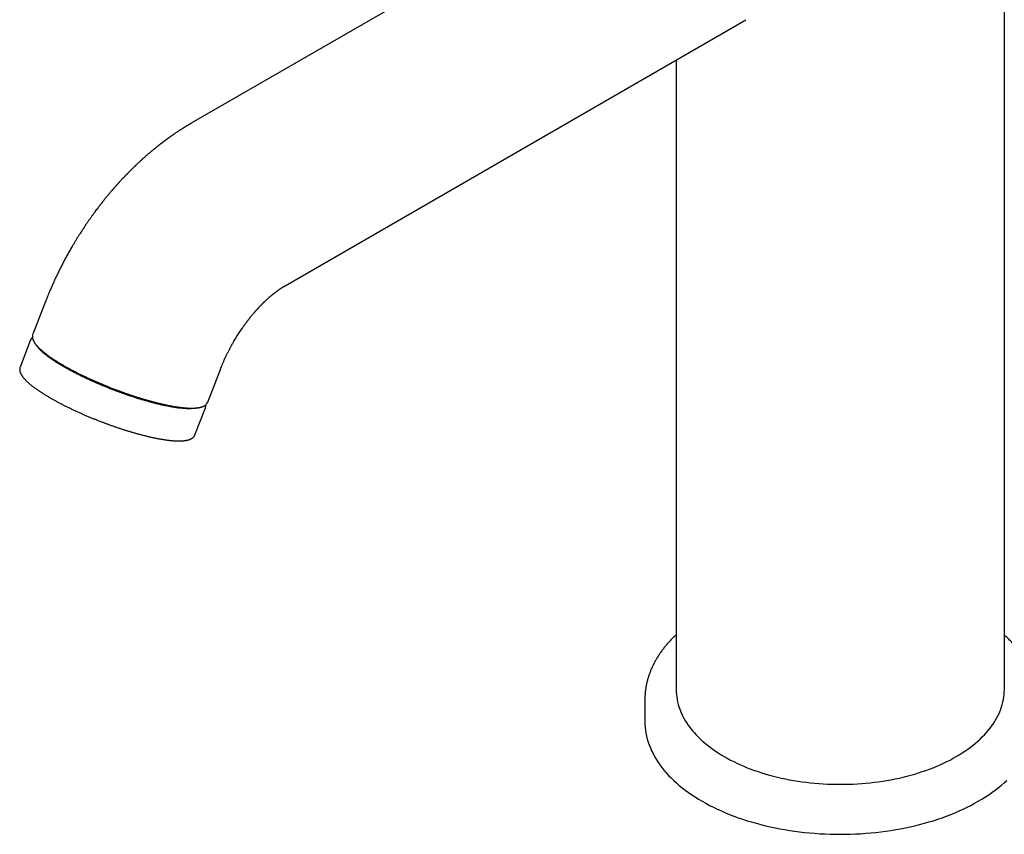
# Model space of a CAD drawing. Header units: millimetres. Extents: x 8 to 677, y 12 to 772.
# Tile 2 of 77: x 473 to 599, y 169 to 273. Entities that reach past the tile are written whole.
import ezdxf

# ---------------------------------------------------------------- set-up
doc = ezdxf.new("R2010")
doc.units = ezdxf.units.MM

msp = doc.modelspace()

# ---------------------------------------------------------------- linework, layer by layer
at = {"color": 7, "linetype": 'Continuous', "lineweight": 30}
for p, q in [((599.1, 187.04), (599.1, 317.28)), ((554, 293.55), (495.03, 259.5)), ((507.03, 238.72), (566, 272.76)), ((557.1, 267.62), (557.1, 187.04)), ((476.37, 236.69), (474.75, 232.51)), ((474.75, 232.51), (474.75, 232.51)), ((474.47, 231.78), (473.13, 228.32)), ((497.13, 223.83), (498.75, 228.01)), ((495.5, 219.64), (496.84, 223.1)), ((553.1, 185.82), (553.1, 182.96))]:
    msp.add_line(p, q, dxfattribs=at)
at = {"color": 7, "linetype": 'Continuous', "lineweight": 30, "flags": 128}
for points in [[(557.1, 187.04), (557.1, 186.72), (557.12, 186.41), (557.16, 186.09), (557.21, 185.77), (557.28, 185.46), (557.35, 185.14), (557.45, 184.83), (557.56, 184.52), (557.68, 184.21), (557.81, 183.9), (557.96, 183.6), (558.12, 183.29), (558.3, 182.99), (558.49, 182.7), (558.69, 182.4), (558.91, 182.11), (559.14, 181.82), (559.38, 181.54), (559.64, 181.26), (559.91, 180.98), (560.19, 180.71), (560.48, 180.44), (560.79, 180.17), (561.11, 179.91), (561.44, 179.66), (561.78, 179.41), (562.13, 179.17), (562.49, 178.93), (562.86, 178.7), (563.25, 178.47)], [(563.25, 178.47), (563.64, 178.25), (564.04, 178.03), (564.46, 177.82), (564.88, 177.62), (565.31, 177.42), (565.75, 177.23), (566.2, 177.05), (566.66, 176.87), (567.12, 176.7), (567.6, 176.54), (568.08, 176.39), (568.56, 176.24), (569.06, 176.1), (569.55, 175.97), (570.06, 175.84), (570.57, 175.72), (571.09, 175.61), (571.61, 175.51), (572.13, 175.42), (572.66, 175.33), (573.19, 175.25), (573.73, 175.18), (574.27, 175.12), (574.81, 175.07), (575.36, 175.02), (575.9, 174.98), (576.45, 174.95), (577, 174.93), (577.55, 174.92), (578.1, 174.92), (578.65, 174.92), (579.2, 174.93), (579.74, 174.95), (580.29, 174.98), (580.84, 175.02), (581.38, 175.07), (581.92, 175.12), (582.46, 175.18), (583, 175.25), (583.53, 175.33), (584.06, 175.42), (584.59, 175.51), (585.11, 175.61), (585.62, 175.72), (586.13, 175.84), (586.64, 175.97), (587.14, 176.1), (587.63, 176.24), (588.12, 176.39), (588.6, 176.54), (589.07, 176.7), (589.53, 176.87), (589.99, 177.05), (590.44, 177.23), (590.88, 177.42), (591.31, 177.62), (591.73, 177.82), (592.15, 178.03), (592.55, 178.25), (592.95, 178.47), (593.33, 178.7), (593.7, 178.93), (594.06, 179.17), (594.42, 179.41), (594.76, 179.66), (595.09, 179.91), (595.4, 180.17), (595.71, 180.44), (596, 180.71), (596.28, 180.98), (596.55, 181.26), (596.81, 181.54), (597.05, 181.82), (597.28, 182.11), (597.5, 182.4), (597.7, 182.7), (597.89, 182.99), (598.07, 183.29), (598.23, 183.6), (598.38, 183.9), (598.52, 184.21), (598.64, 184.52), (598.74, 184.83), (598.84, 185.14), (598.92, 185.46), (598.98, 185.77), (599.03, 186.09), (599.07, 186.41), (599.09, 186.72), (599.1, 187.04)], [(553.1, 182.96), (553.1, 182.58), (553.13, 182.2), (553.17, 181.83), (553.23, 181.45), (553.31, 181.07), (553.4, 180.7), (553.51, 180.33), (553.64, 179.96), (553.79, 179.59), (553.95, 179.22), (554.13, 178.86), (554.32, 178.5), (554.53, 178.14), (554.76, 177.79), (555, 177.43), (555.26, 177.09), (555.53, 176.74), (555.82, 176.41), (556.13, 176.07), (556.45, 175.74), (556.78, 175.42), (557.13, 175.1), (557.49, 174.78), (557.87, 174.47), (558.26, 174.17), (558.67, 173.88), (559.09, 173.58), (559.52, 173.3), (559.96, 173.02), (560.42, 172.75), (560.89, 172.49), (561.37, 172.23), (561.86, 171.98), (562.36, 171.74), (562.88, 171.51), (563.4, 171.28), (563.94, 171.06), (564.48, 170.85), (565.03, 170.65), (565.6, 170.46), (566.17, 170.27), (566.75, 170.1), (567.33, 169.93), (567.93, 169.77), (568.53, 169.62), (569.14, 169.48), (569.75, 169.35), (570.37, 169.23), (571, 169.12), (571.63, 169.02), (572.26, 168.92), (572.9, 168.84), (573.54, 168.77), (574.19, 168.7), (574.83, 168.65), (575.48, 168.6), (576.13, 168.57), (576.79, 168.55), (577.44, 168.53), (578.1, 168.53), (578.75, 168.53), (579.4, 168.55), (580.06, 168.57), (580.71, 168.6), (581.36, 168.65), (582.01, 168.7), (582.65, 168.77), (583.29, 168.84), (583.93, 168.92), (584.57, 169.02), (585.2, 169.12), (585.82, 169.23), (586.44, 169.35), (587.06, 169.48), (587.66, 169.62), (588.26, 169.77), (588.86, 169.93), (589.45, 170.1), (590.03, 170.27), (590.6, 170.46), (591.16, 170.65), (591.71, 170.85), (592.26, 171.06), (592.79, 171.28), (593.32, 171.51), (593.83, 171.74), (594.33, 171.98), (594.82, 172.23), (595.3, 172.49), (595.77, 172.75), (596.23, 173.02), (596.67, 173.3), (597.11, 173.58), (597.52, 173.88), (597.93, 174.17), (598.32, 174.47), (598.7, 174.78), (599.06, 175.1), (599.41, 175.42)]]:
    msp.add_lwpolyline(points, dxfattribs=at)
at = {"color": 7, "linetype": 'Continuous', "lineweight": 30}
for points, knots in [([(495.03, 259.5), (495.02, 259.49), (494.98, 259.47), (494.94, 259.45), (494.91, 259.43), (494.89, 259.42), (494.87, 259.41), (494.85, 259.4), (494.82, 259.38), (494.77, 259.35), (494.72, 259.32), (494.66, 259.28), (494.59, 259.24), (494.53, 259.21), (494.47, 259.17), (494.41, 259.14), (494.34, 259.1), (494.28, 259.05), (494.22, 259.02), (494.16, 258.98), (494.11, 258.95), (494.05, 258.91), (493.98, 258.87), (493.92, 258.83), (493.86, 258.79), (493.8, 258.76), (493.74, 258.72), (493.69, 258.68), (493.63, 258.64), (493.57, 258.61), (493.49, 258.56), (493.4, 258.5), (493.3, 258.43), (493.18, 258.35), (493.06, 258.27), (492.95, 258.2), (492.85, 258.13), (492.76, 258.06), (492.67, 258.01), (492.6, 257.95), (492.53, 257.91), (492.47, 257.86), (492.41, 257.83), (492.36, 257.79), (492.3, 257.74), (492.23, 257.7), (492.17, 257.65), (492.11, 257.61), (492.06, 257.57), (492.01, 257.54), (491.96, 257.5), (491.91, 257.46), (491.85, 257.42), (491.78, 257.37), (491.71, 257.32), (491.64, 257.27), (491.57, 257.22), (491.52, 257.17), (491.46, 257.13), (491.41, 257.09), (491.35, 257.05), (491.3, 257.01), (491.24, 256.96), (491.17, 256.91), (491.1, 256.86), (491.03, 256.81), (490.96, 256.75), (490.89, 256.7), (490.82, 256.64), (490.75, 256.58), (490.68, 256.53), (490.61, 256.47), (490.52, 256.4), (490.44, 256.33), (490.36, 256.27), (490.29, 256.21), (490.23, 256.16), (490.18, 256.12), (490.12, 256.07), (490.06, 256.03), (490, 255.97), (489.93, 255.92), (489.85, 255.85), (489.77, 255.78), (489.64, 255.67), (489.48, 255.54), (489.32, 255.39), (489.18, 255.28), (489.09, 255.19), (489.01, 255.12), (488.94, 255.06), (488.89, 255.02), (488.85, 254.98), (488.8, 254.94), (488.75, 254.89), (488.68, 254.83), (488.62, 254.77), (488.55, 254.71), (488.47, 254.63), (488.37, 254.54), (488.25, 254.43), (488.13, 254.32), (488.02, 254.21), (487.94, 254.13), (487.88, 254.08), (487.83, 254.03), (487.8, 254), (487.77, 253.97), (487.74, 253.95), (487.71, 253.91), (487.66, 253.87), (487.61, 253.82), (487.56, 253.77), (487.49, 253.71), (487.43, 253.64), (487.37, 253.59), (487.32, 253.53), (487.24, 253.46), (487.16, 253.37), (487.06, 253.27), (486.97, 253.18), (486.89, 253.1), (486.81, 253.01), (486.73, 252.94), (486.66, 252.87), (486.6, 252.8), (486.54, 252.74), (486.48, 252.68), (486.42, 252.61), (486.35, 252.54), (486.28, 252.46), (486.2, 252.38), (486.11, 252.29), (486.02, 252.18), (485.93, 252.09), (485.85, 252.01), (485.79, 251.94), (485.73, 251.87), (485.67, 251.8), (485.6, 251.73), (485.54, 251.66), (485.48, 251.59), (485.44, 251.55), (485.4, 251.51), (485.38, 251.48), (485.35, 251.45), (485.33, 251.43), (485.31, 251.4), (485.29, 251.38), (485.26, 251.34), (485.22, 251.3), (485.17, 251.24), (485.11, 251.17), (485.05, 251.11), (485, 251.05), (484.95, 250.99), (484.86, 250.89), (484.76, 250.77), (484.62, 250.61), (484.49, 250.45), (484.37, 250.3), (484.25, 250.17), (484.15, 250.04), (484.06, 249.93), (483.98, 249.83), (483.91, 249.74), (483.84, 249.66), (483.79, 249.59), (483.74, 249.53), (483.7, 249.48), (483.66, 249.43), (483.61, 249.37), (483.56, 249.3), (483.49, 249.21), (483.4, 249.1), (483.3, 248.96), (483.18, 248.82), (483.04, 248.63), (482.87, 248.41), (482.68, 248.15), (482.48, 247.87), (482.26, 247.57), (482.04, 247.26), (481.81, 246.93), (481.57, 246.58), (481.32, 246.21), (481.07, 245.82), (480.83, 245.45), (480.6, 245.09), (480.39, 244.76), (480.19, 244.42), (479.99, 244.09), (479.75, 243.69), (479.48, 243.23), (479.19, 242.7), (478.91, 242.19), (478.64, 241.68), (478.38, 241.18), (478.14, 240.7), (477.91, 240.22), (477.68, 239.76), (477.5, 239.35), (477.34, 239.01), (477.22, 238.73), (477.1, 238.46), (476.99, 238.21), (476.9, 237.98), (476.81, 237.79), (476.75, 237.63), (476.7, 237.5), (476.65, 237.38), (476.6, 237.27), (476.56, 237.17), (476.52, 237.07), (476.48, 236.96), (476.43, 236.83), (476.39, 236.74), (476.37, 236.69)], [0, 0, 0, 0, 0.0022823, 0.0040578, 0.0053269, 0.0060899, 0.0066409, 0.0073568, 0.0088173, 0.0106592, 0.0125102, 0.015553, 0.0182905, 0.020788, 0.0230779, 0.0256147, 0.0283585, 0.031277, 0.0339008, 0.0359991, 0.0381531, 0.0406963, 0.0434801, 0.0461502, 0.0486919, 0.0511564, 0.0534416, 0.055765, 0.0583007, 0.0609432, 0.0633073, 0.0675432, 0.072051, 0.0767519, 0.0818643, 0.0872053, 0.0913389, 0.0951509, 0.0986301, 0.1017758, 0.1049792, 0.107206, 0.1095651, 0.1120341, 0.1146122, 0.1172866, 0.1200529, 0.1227588, 0.1250116, 0.1269192, 0.1289251, 0.1311788, 0.1337688, 0.1367463, 0.1396999, 0.1429953, 0.1458123, 0.1483178, 0.1505604, 0.1528628, 0.1553117, 0.1574974, 0.1600999, 0.163119, 0.1662821, 0.169224, 0.1719548, 0.1754038, 0.1786287, 0.1815382, 0.1842981, 0.1876757, 0.1916284, 0.195438, 0.1989863, 0.2020482, 0.2046529, 0.2069029, 0.2093139, 0.2119487, 0.2146646, 0.2178781, 0.22128, 0.2250597, 0.2292169, 0.238075, 0.2469417, 0.2515855, 0.2561206, 0.2600456, 0.2625902, 0.264743, 0.266593, 0.2687409, 0.2712989, 0.274206, 0.2772446, 0.280261, 0.2832552, 0.2885467, 0.2939554, 0.2997108, 0.305813, 0.3089599, 0.3116654, 0.3138661, 0.3155622, 0.3165753, 0.3178032, 0.3194063, 0.3213844, 0.3237893, 0.3265842, 0.3295704, 0.3324577, 0.3352438, 0.3379288, 0.3405128, 0.3455717, 0.3501928, 0.3544322, 0.3584694, 0.3623179, 0.3659781, 0.3693564, 0.3722517, 0.3747922, 0.3775748, 0.3806703, 0.3840785, 0.3875782, 0.3913821, 0.3956363, 0.400363, 0.4055617, 0.4083894, 0.4113394, 0.4144114, 0.4176055, 0.4209215, 0.424302, 0.4273299, 0.4291586, 0.4307815, 0.4321984, 0.4334096, 0.4344149, 0.4352569, 0.4363603, 0.4378347, 0.4399739, 0.4425974, 0.4454847, 0.4483156, 0.4510875, 0.4538004, 0.4564543, 0.4634486, 0.4699977, 0.4770348, 0.4834745, 0.4893174, 0.4945674, 0.4993259, 0.5036414, 0.5075141, 0.5106977, 0.5135041, 0.5159333, 0.5179855, 0.5198575, 0.522517, 0.525483, 0.5287915, 0.5337587, 0.5393396, 0.5455341, 0.5522017, 0.5622541, 0.5729261, 0.5842176, 0.5961287, 0.6086593, 0.6218094, 0.6355792, 0.6499685, 0.6649775, 0.6806062, 0.6933208, 0.7062479, 0.7190316, 0.7316611, 0.7441365, 0.7640182, 0.7834975, 0.8025756, 0.8212532, 0.8395313, 0.857095, 0.8742747, 0.8910712, 0.9074852, 0.9180542, 0.9280515, 0.9374744, 0.9463228, 0.9545964, 0.962295, 0.967061, 0.9715764, 0.9758411, 0.9799205, 0.9829055, 0.9864058, 0.9904214, 0.9949527, 1, 1, 1, 1]), ([(498.75, 228.01), (498.76, 228.04), (498.78, 228.1), (498.82, 228.19), (498.84, 228.25), (498.87, 228.31), (498.89, 228.37), (498.92, 228.43), (498.95, 228.51), (498.99, 228.61), (499.05, 228.74), (499.11, 228.89), (499.18, 229.04), (499.25, 229.22), (499.34, 229.4), (499.42, 229.58), (499.54, 229.83), (499.69, 230.13), (499.87, 230.48), (500.06, 230.85), (500.27, 231.23), (500.47, 231.57), (500.65, 231.89), (500.82, 232.17), (501, 232.44), (501.17, 232.71), (501.33, 232.96), (501.49, 233.19), (501.64, 233.4), (501.78, 233.6), (501.9, 233.77), (502, 233.91), (502.08, 234.02), (502.16, 234.12), (502.23, 234.22), (502.3, 234.31), (502.36, 234.38), (502.4, 234.43), (502.42, 234.46), (502.45, 234.5), (502.48, 234.53), (502.51, 234.57), (502.55, 234.62), (502.6, 234.69), (502.69, 234.8), (502.81, 234.95), (502.96, 235.12), (503.08, 235.26), (503.16, 235.36), (503.21, 235.42), (503.25, 235.46), (503.28, 235.49), (503.3, 235.51), (503.32, 235.54), (503.35, 235.58), (503.4, 235.63), (503.45, 235.68), (503.5, 235.74), (503.55, 235.79), (503.6, 235.84), (503.64, 235.89), (503.68, 235.93), (503.73, 235.98), (503.78, 236.04), (503.83, 236.1), (503.88, 236.14), (503.91, 236.18), (503.94, 236.21), (503.99, 236.26), (504.03, 236.31), (504.09, 236.36), (504.15, 236.42), (504.2, 236.47), (504.26, 236.53), (504.31, 236.59), (504.38, 236.65), (504.45, 236.72), (504.52, 236.79), (504.6, 236.86), (504.67, 236.92), (504.74, 236.99), (504.81, 237.06), (504.89, 237.13), (504.97, 237.2), (505.05, 237.27), (505.12, 237.33), (505.18, 237.38), (505.24, 237.43), (505.29, 237.47), (505.33, 237.5), (505.36, 237.53), (505.39, 237.56), (505.43, 237.59), (505.47, 237.63), (505.52, 237.67), (505.57, 237.71), (505.62, 237.75), (505.67, 237.78), (505.73, 237.83), (505.8, 237.88), (505.88, 237.95), (505.97, 238.01), (506.05, 238.08), (506.14, 238.14), (506.21, 238.19), (506.29, 238.24), (506.35, 238.29), (506.42, 238.33), (506.49, 238.38), (506.55, 238.42), (506.61, 238.46), (506.66, 238.49), (506.69, 238.51), (506.71, 238.53), (506.73, 238.54), (506.76, 238.55), (506.78, 238.57), (506.8, 238.58), (506.82, 238.59), (506.84, 238.6), (506.86, 238.61), (506.88, 238.63), (506.89, 238.64), (506.91, 238.64), (506.92, 238.65), (506.94, 238.66), (506.97, 238.68), (507, 238.7), (507.02, 238.71), (507.03, 238.72)], [0, 0, 0, 0, 0.006898, 0.012839, 0.017823, 0.021893, 0.025865, 0.030046, 0.034435, 0.043024, 0.052316, 0.062311, 0.073801, 0.086101, 0.099156, 0.112552, 0.126205, 0.151224, 0.177061, 0.203715, 0.231182, 0.25946, 0.280109, 0.301167, 0.322412, 0.342763, 0.362075, 0.380031, 0.396985, 0.412939, 0.427893, 0.437307, 0.446278, 0.454805, 0.46289, 0.470336, 0.476865, 0.480283, 0.483382, 0.486162, 0.488703, 0.492061, 0.49657, 0.50223, 0.509039, 0.525203, 0.54091, 0.556143, 0.562347, 0.567664, 0.572095, 0.574291, 0.576208, 0.578611, 0.581841, 0.586516, 0.592162, 0.597743, 0.602971, 0.607847, 0.612371, 0.616544, 0.620367, 0.62734, 0.633108, 0.637685, 0.640316, 0.643858, 0.648309, 0.653665, 0.659157, 0.66571, 0.671538, 0.676648, 0.683178, 0.689872, 0.697027, 0.704915, 0.713049, 0.720719, 0.728145, 0.735761, 0.743901, 0.75311, 0.762376, 0.769424, 0.776285, 0.782517, 0.787902, 0.791539, 0.794878, 0.79835, 0.802392, 0.808107, 0.813496, 0.818683, 0.824719, 0.829954, 0.834516, 0.844894, 0.853773, 0.863551, 0.874417, 0.884079, 0.893854, 0.901284, 0.910489, 0.917832, 0.927128, 0.934792, 0.9424, 0.950579, 0.953305, 0.955728, 0.958598, 0.962015, 0.965437, 0.967985, 0.969836, 0.972209, 0.975401, 0.978093, 0.980157, 0.981864, 0.983988, 0.98659, 0.990045, 0.994517, 1, 1, 1, 1]), ([(474.7, 232.11), (474.68, 232.1), (474.65, 232.07), (474.61, 232.02), (474.57, 231.97), (474.54, 231.92), (474.5, 231.86), (474.48, 231.82), (474.47, 231.79), (474.47, 231.78)], [0, 0, 0, 0, 0.153236, 0.31324, 0.470836, 0.62667, 0.781487, 0.936096, 1, 1, 1, 1]), ([(474.75, 232.5), (474.74, 232.49), (474.73, 232.46), (474.72, 232.42), (474.71, 232.35), (474.7, 232.29), (474.69, 232.22), (474.7, 232.15), (474.7, 232.08), (474.71, 232.01), (474.73, 231.93), (474.75, 231.86), (474.78, 231.79), (474.81, 231.72), (474.84, 231.64), (474.88, 231.57), (474.92, 231.49), (474.97, 231.42), (475.02, 231.34), (475.08, 231.26), (475.14, 231.18), (475.21, 231.1), (475.27, 231.03), (475.34, 230.95), (475.42, 230.87), (475.5, 230.78), (475.58, 230.7), (475.67, 230.62), (475.76, 230.54), (475.85, 230.46), (475.95, 230.37), (476.05, 230.29), (476.15, 230.2), (476.26, 230.12), (476.37, 230.03), (476.49, 229.94), (476.6, 229.86), (476.72, 229.77), (476.85, 229.68), (476.97, 229.59), (477.11, 229.5), (477.24, 229.41), (477.38, 229.32), (477.51, 229.23), (477.66, 229.14), (477.8, 229.05), (477.95, 228.95), (478.1, 228.86), (478.26, 228.77), (478.41, 228.68), (478.57, 228.58), (478.74, 228.49), (478.9, 228.4), (479.07, 228.3), (479.24, 228.21), (479.41, 228.11), (479.58, 228.02), (479.76, 227.93), (479.94, 227.83), (480.12, 227.74), (480.3, 227.65), (480.49, 227.55), (480.67, 227.46), (480.86, 227.37), (481.05, 227.27), (481.24, 227.18), (481.44, 227.09), (481.63, 227), (481.83, 226.9), (482.03, 226.81), (482.23, 226.72), (482.43, 226.63), (482.63, 226.54), (482.83, 226.45), (483.04, 226.37), (483.24, 226.28), (483.44, 226.19), (483.65, 226.11), (483.85, 226.02), (484.05, 225.94), (484.24, 225.86), (484.42, 225.79), (484.57, 225.73), (484.74, 225.66), (484.86, 225.62), (484.94, 225.59)], [0, 0, 0, 0, 0.0034503, 0.014137, 0.024972, 0.036019, 0.0473428, 0.0590072, 0.0710726, 0.0835909, 0.0952368, 0.1071738, 0.1193737, 0.1317948, 0.1443871, 0.1570996, 0.1698869, 0.1827118, 0.1955442, 0.2083613, 0.2211535, 0.233915, 0.2466432, 0.2593375, 0.2719984, 0.2846275, 0.2972266, 0.3097976, 0.3223427, 0.334864, 0.3473633, 0.3598425, 0.3723034, 0.3847474, 0.397176, 0.4095906, 0.4219923, 0.4343821, 0.4467611, 0.4591301, 0.4714899, 0.4838413, 0.4961848, 0.5085211, 0.5208507, 0.533174, 0.5454915, 0.5578035, 0.5701105, 0.5824126, 0.5947103, 0.6070036, 0.6192929, 0.6315783, 0.64386, 0.6561381, 0.6684126, 0.6806837, 0.6929514, 0.7052157, 0.7174766, 0.729734, 0.7419879, 0.7542379, 0.766484, 0.7787258, 0.7909629, 0.8031948, 0.8154208, 0.8276399, 0.839851, 0.8520525, 0.864242, 0.8764164, 0.888571, 0.9006991, 0.9127896, 0.9248244, 0.9367702, 0.9485602, 0.9600358, 0.9707083, 0.9792834, 0.986781, 1, 1, 1, 1]), ([(494.99, 222.98), (494.91, 222.98), (494.75, 222.98), (494.48, 222.98), (494.19, 223), (493.89, 223.02), (493.57, 223.05), (493.24, 223.09), (492.9, 223.14), (492.55, 223.2), (492.18, 223.27), (491.79, 223.34), (491.4, 223.43), (490.99, 223.52), (490.57, 223.62), (490.14, 223.73), (489.71, 223.85), (489.28, 223.97), (488.83, 224.1), (488.38, 224.23), (487.92, 224.38), (487.46, 224.53), (486.99, 224.68), (486.52, 224.85), (486.05, 225.01), (485.58, 225.19), (485.12, 225.36), (484.65, 225.54), (484.19, 225.73), (483.73, 225.92), (483.26, 226.11), (482.8, 226.31), (482.35, 226.51), (481.91, 226.71), (481.48, 226.91), (481.05, 227.11), (480.64, 227.32), (480.24, 227.52), (479.84, 227.73), (479.45, 227.94), (479.07, 228.15), (478.71, 228.35), (478.36, 228.56), (478.03, 228.76), (477.71, 228.96), (477.41, 229.15), (477.12, 229.35), (476.85, 229.54), (476.59, 229.73), (476.36, 229.92), (476.13, 230.1), (475.93, 230.28), (475.75, 230.45), (475.59, 230.61), (475.45, 230.77), (475.33, 230.93), (475.25, 231.04), (475.21, 231.09), (475.21, 231.1)], [0, 0, 0, 0, 0.018266, 0.036533, 0.054799, 0.073066, 0.091332, 0.109272, 0.127213, 0.145153, 0.163093, 0.18136, 0.199626, 0.217893, 0.236159, 0.254425, 0.272366, 0.290306, 0.308246, 0.326187, 0.344453, 0.362719, 0.380986, 0.399252, 0.417519, 0.435459, 0.453399, 0.47134, 0.48928, 0.507546, 0.525813, 0.544079, 0.562346, 0.580612, 0.598552, 0.616493, 0.634433, 0.652373, 0.67064, 0.688906, 0.707173, 0.725439, 0.743705, 0.761646, 0.779586, 0.797526, 0.815467, 0.833733, 0.851999, 0.870266, 0.888532, 0.906799, 0.924739, 0.942679, 0.96062, 0.97856, 0.996826, 1, 1, 1, 1]), ([(473.13, 228.32), (473.12, 228.31), (473.11, 228.28), (473.09, 228.22), (473.08, 228.16), (473.07, 228.1), (473.07, 228.03), (473.07, 227.96), (473.08, 227.89), (473.09, 227.81), (473.1, 227.74), (473.12, 227.67), (473.15, 227.6), (473.18, 227.53), (473.21, 227.45), (473.25, 227.38), (473.3, 227.3), (473.35, 227.22), (473.4, 227.15), (473.45, 227.07), (473.51, 226.99), (473.58, 226.91), (473.65, 226.83), (473.72, 226.75), (473.79, 226.67), (473.87, 226.59), (473.96, 226.51), (474.04, 226.43), (474.13, 226.35), (474.23, 226.26), (474.32, 226.18), (474.42, 226.1), (474.53, 226.01), (474.63, 225.92), (474.75, 225.84), (474.86, 225.75), (474.98, 225.66), (475.1, 225.58), (475.22, 225.49), (475.35, 225.4), (475.48, 225.31), (475.61, 225.22), (475.75, 225.13), (475.89, 225.04), (476.03, 224.95), (476.18, 224.85), (476.33, 224.76), (476.48, 224.67), (476.63, 224.58), (476.79, 224.48), (476.95, 224.39), (477.11, 224.3), (477.27, 224.2), (477.44, 224.11), (477.61, 224.02), (477.78, 223.92), (477.96, 223.83), (478.13, 223.74), (478.31, 223.64), (478.49, 223.55), (478.68, 223.45), (478.86, 223.36), (479.05, 223.27), (479.24, 223.17), (479.43, 223.08), (479.62, 222.99), (479.81, 222.9), (480.01, 222.8), (480.2, 222.71), (480.4, 222.62), (480.6, 222.53), (480.8, 222.44), (481, 222.35), (481.21, 222.26), (481.41, 222.17), (481.61, 222.09), (481.82, 222), (482.02, 221.92), (482.22, 221.83), (482.42, 221.75), (482.62, 221.67), (482.79, 221.6), (482.95, 221.54), (483.12, 221.47), (483.23, 221.43), (483.31, 221.4)], [0, 0, 0, 0, 0.00621, 0.016867, 0.027672, 0.038688, 0.049981, 0.061613, 0.073645, 0.086129, 0.097742, 0.109646, 0.121812, 0.134199, 0.146756, 0.159434, 0.172186, 0.184975, 0.197772, 0.210553, 0.22331, 0.236036, 0.248729, 0.261388, 0.274014, 0.286608, 0.299173, 0.311709, 0.324219, 0.336706, 0.349171, 0.361615, 0.374042, 0.386451, 0.398845, 0.411226, 0.423593, 0.435948, 0.448293, 0.460628, 0.472953, 0.485271, 0.49758, 0.509882, 0.522177, 0.534467, 0.54675, 0.559028, 0.571301, 0.583569, 0.595833, 0.608092, 0.620347, 0.632599, 0.644846, 0.65709, 0.669331, 0.681568, 0.693802, 0.706032, 0.718259, 0.730482, 0.742702, 0.754918, 0.767131, 0.779339, 0.791542, 0.80374, 0.815932, 0.828117, 0.840295, 0.852462, 0.864618, 0.876759, 0.88888, 0.900974, 0.913031, 0.925033, 0.936945, 0.948703, 0.960146, 0.970789, 0.979341, 0.986818, 1, 1, 1, 1]), ([(484.94, 225.59), (485.01, 225.56), (485.12, 225.52), (485.28, 225.46), (485.41, 225.41), (485.57, 225.34), (485.75, 225.28), (485.92, 225.22), (486.11, 225.15), (486.3, 225.08), (486.49, 225.01), (486.69, 224.94), (486.89, 224.87), (487.09, 224.8), (487.29, 224.73), (487.5, 224.67), (487.7, 224.6), (487.9, 224.53), (488.11, 224.47), (488.31, 224.4), (488.51, 224.34), (488.72, 224.28), (488.92, 224.22), (489.12, 224.16), (489.32, 224.1), (489.52, 224.04), (489.72, 223.99), (489.92, 223.93), (490.12, 223.88), (490.31, 223.83), (490.51, 223.78), (490.7, 223.73), (490.89, 223.68), (491.08, 223.64), (491.27, 223.59), (491.45, 223.55), (491.64, 223.51), (491.82, 223.47), (492, 223.43), (492.18, 223.4), (492.35, 223.36), (492.52, 223.33), (492.69, 223.3), (492.86, 223.27), (493.03, 223.24), (493.19, 223.22), (493.35, 223.2), (493.5, 223.17), (493.66, 223.15), (493.81, 223.14), (493.96, 223.12), (494.1, 223.1), (494.25, 223.09), (494.39, 223.08), (494.52, 223.07), (494.66, 223.06), (494.79, 223.06), (494.91, 223.05), (495.04, 223.05), (495.16, 223.05), (495.28, 223.06), (495.39, 223.06), (495.5, 223.06), (495.61, 223.07), (495.72, 223.08), (495.82, 223.09), (495.92, 223.11), (496.01, 223.12), (496.11, 223.14), (496.2, 223.16), (496.28, 223.19), (496.36, 223.21), (496.44, 223.24), (496.52, 223.27), (496.59, 223.3), (496.66, 223.33), (496.72, 223.37), (496.79, 223.41), (496.84, 223.45), (496.89, 223.5), (496.94, 223.54), (496.99, 223.59), (497.02, 223.64), (497.06, 223.7), (497.09, 223.75), (497.11, 223.8), (497.12, 223.82), (497.13, 223.83)], [0, 0, 0, 0, 0.013013, 0.018371, 0.027258, 0.036502, 0.046428, 0.056796, 0.067507, 0.078484, 0.089671, 0.101027, 0.112521, 0.12413, 0.135834, 0.14762, 0.159475, 0.171389, 0.183354, 0.195365, 0.207414, 0.219497, 0.231611, 0.243752, 0.255916, 0.268101, 0.280304, 0.292524, 0.304759, 0.317006, 0.329266, 0.341535, 0.353814, 0.3661, 0.378394, 0.390694, 0.402999, 0.415309, 0.427623, 0.439941, 0.452262, 0.464585, 0.47691, 0.489238, 0.501567, 0.513897, 0.526228, 0.53856, 0.550894, 0.563228, 0.575563, 0.5879, 0.600238, 0.612577, 0.624919, 0.637264, 0.649612, 0.661964, 0.674321, 0.686683, 0.699053, 0.711431, 0.723818, 0.736215, 0.748625, 0.761047, 0.773481, 0.785928, 0.798386, 0.810849, 0.823312, 0.835759, 0.848169, 0.860516, 0.872767, 0.884887, 0.896837, 0.908586, 0.920112, 0.931408, 0.942481, 0.953357, 0.964068, 0.974659, 0.985182, 0.99569, 1, 1, 1, 1]), ([(495.84, 223.1), (495.83, 223.09), (495.76, 223.07), (495.63, 223.05), (495.44, 223.02), (495.23, 222.99), (495.07, 222.99), (494.99, 222.98)], [0, 0, 0, 0, 0.046136, 0.284602, 0.523068, 0.761534, 1, 1, 1, 1]), ([(496.84, 223.1), (496.85, 223.11), (496.86, 223.15), (496.88, 223.2), (496.89, 223.26), (496.9, 223.33), (496.9, 223.4), (496.9, 223.45), (496.9, 223.49), (496.9, 223.5)], [0, 0, 0, 0, 0.0918036, 0.2493471, 0.4090767, 0.5719328, 0.7388682, 0.9108254, 1, 1, 1, 1]), ([(483.31, 221.4), (483.39, 221.37), (483.49, 221.33), (483.65, 221.27), (483.79, 221.21), (483.95, 221.15), (484.12, 221.09), (484.3, 221.02), (484.48, 220.96), (484.67, 220.89), (484.87, 220.82), (485.07, 220.75), (485.26, 220.68), (485.46, 220.61), (485.67, 220.54), (485.87, 220.48), (486.07, 220.41), (486.28, 220.34), (486.48, 220.28), (486.68, 220.21), (486.89, 220.15), (487.09, 220.09), (487.29, 220.03), (487.5, 219.97), (487.7, 219.91), (487.9, 219.85), (488.1, 219.8), (488.3, 219.74), (488.49, 219.69), (488.69, 219.64), (488.88, 219.59), (489.08, 219.54), (489.27, 219.49), (489.46, 219.45), (489.64, 219.4), (489.83, 219.36), (490.01, 219.32), (490.19, 219.28), (490.37, 219.24), (490.55, 219.21), (490.72, 219.17), (490.9, 219.14), (491.07, 219.11), (491.23, 219.08), (491.4, 219.05), (491.56, 219.03), (491.72, 219), (491.88, 218.98), (492.03, 218.96), (492.18, 218.94), (492.33, 218.93), (492.48, 218.91), (492.62, 218.9), (492.76, 218.89), (492.9, 218.88), (493.03, 218.87), (493.16, 218.87), (493.29, 218.86), (493.41, 218.86), (493.53, 218.86), (493.65, 218.86), (493.77, 218.87), (493.88, 218.87), (493.99, 218.88), (494.09, 218.89), (494.19, 218.9), (494.29, 218.92), (494.39, 218.93), (494.48, 218.95), (494.57, 218.97), (494.66, 218.99), (494.74, 219.02), (494.82, 219.05), (494.89, 219.08), (494.97, 219.11), (495.03, 219.14), (495.1, 219.18), (495.16, 219.22), (495.21, 219.26), (495.27, 219.31), (495.32, 219.35), (495.36, 219.4), (495.4, 219.45), (495.43, 219.5), (495.46, 219.56), (495.49, 219.6), (495.5, 219.63), (495.5, 219.64)], [0, 0, 0, 0, 0.013012, 0.018371, 0.027258, 0.036501, 0.046427, 0.056794, 0.067505, 0.078481, 0.089668, 0.101024, 0.112517, 0.124126, 0.13583, 0.147615, 0.159469, 0.171383, 0.183348, 0.195358, 0.207407, 0.21949, 0.231603, 0.243743, 0.255907, 0.268092, 0.280295, 0.292514, 0.304748, 0.316996, 0.329255, 0.341524, 0.353802, 0.366088, 0.378381, 0.390681, 0.402986, 0.415295, 0.427609, 0.439926, 0.452247, 0.464569, 0.476895, 0.489221, 0.50155, 0.51388, 0.52621, 0.538542, 0.550875, 0.563209, 0.575544, 0.58788, 0.600218, 0.612557, 0.624898, 0.637243, 0.64959, 0.661942, 0.674298, 0.68666, 0.69903, 0.711407, 0.723794, 0.736191, 0.7486, 0.761021, 0.773455, 0.785902, 0.798359, 0.810822, 0.823284, 0.835731, 0.848141, 0.860487, 0.872738, 0.884857, 0.896807, 0.908555, 0.920081, 0.931376, 0.94245, 0.953325, 0.964036, 0.974627, 0.985149, 0.995657, 1, 1, 1, 1]), ([(557.1, 194.06), (557.08, 194.04), (557, 193.97), (556.86, 193.84), (556.68, 193.66), (556.51, 193.48), (556.33, 193.3), (556.16, 193.11), (556, 192.93), (555.84, 192.74), (555.68, 192.56), (555.53, 192.37), (555.38, 192.18), (555.24, 191.98), (555.1, 191.79), (554.97, 191.6), (554.84, 191.4), (554.71, 191.2), (554.59, 191.01), (554.47, 190.81), (554.36, 190.61), (554.26, 190.41), (554.15, 190.2), (554.06, 190), (553.96, 189.8), (553.87, 189.59), (553.79, 189.39), (553.71, 189.18), (553.64, 188.97), (553.57, 188.77), (553.5, 188.56), (553.44, 188.35), (553.39, 188.14), (553.34, 187.93), (553.29, 187.72), (553.25, 187.51), (553.21, 187.3), (553.18, 187.08), (553.16, 186.87), (553.13, 186.66), (553.12, 186.45), (553.1, 186.23), (553.1, 186.02), (553.1, 185.88), (553.1, 185.82)], [0, 0, 0, 0, 0.006116, 0.030839, 0.055551, 0.08025, 0.104935, 0.129604, 0.154256, 0.178889, 0.203501, 0.228091, 0.252658, 0.2772, 0.301716, 0.326204, 0.350663, 0.375092, 0.39949, 0.423857, 0.448191, 0.472493, 0.496762, 0.520997, 0.5452, 0.569371, 0.59351, 0.617618, 0.641696, 0.665746, 0.68977, 0.713769, 0.737745, 0.761701, 0.785639, 0.809563, 0.833475, 0.857378, 0.881277, 0.905173, 0.929071, 0.952975, 0.976888, 1, 1, 1, 1]), ([(603.1, 185.81), (603.1, 185.82), (603.1, 185.89), (603.09, 186.04), (603.09, 186.25), (603.07, 186.46), (603.06, 186.68), (603.03, 186.89), (603.01, 187.1), (602.98, 187.32), (602.94, 187.53), (602.9, 187.74), (602.85, 187.96), (602.8, 188.17), (602.74, 188.38), (602.68, 188.6), (602.61, 188.81), (602.54, 189.02), (602.46, 189.23), (602.38, 189.44), (602.29, 189.65), (602.2, 189.86), (602.1, 190.07), (602, 190.28), (601.89, 190.49), (601.78, 190.69), (601.66, 190.9), (601.54, 191.1), (601.41, 191.31), (601.28, 191.51), (601.15, 191.71), (601, 191.91), (600.86, 192.11), (600.7, 192.31), (600.55, 192.51), (600.38, 192.71), (600.22, 192.9), (600.05, 193.09), (599.87, 193.29), (599.69, 193.48), (599.5, 193.66), (599.31, 193.85), (599.18, 193.98), (599.1, 194.05), (599.1, 194.06)], [0, 0, 0, 0, 0.000966, 0.024904, 0.048863, 0.072845, 0.096854, 0.120895, 0.144971, 0.169085, 0.193242, 0.217444, 0.241694, 0.265996, 0.290352, 0.314765, 0.339237, 0.36377, 0.388366, 0.413026, 0.43775, 0.462541, 0.487399, 0.512323, 0.537314, 0.562371, 0.587494, 0.612681, 0.637931, 0.663244, 0.688617, 0.714048, 0.739535, 0.765077, 0.790671, 0.816314, 0.842004, 0.867739, 0.893515, 0.919331, 0.945184, 0.97107, 0.996989, 1, 1, 1, 1])]:
    msp.add_open_spline(points, degree=3, knots=knots, dxfattribs=at)

doc.saveas('drawing.dxf')
